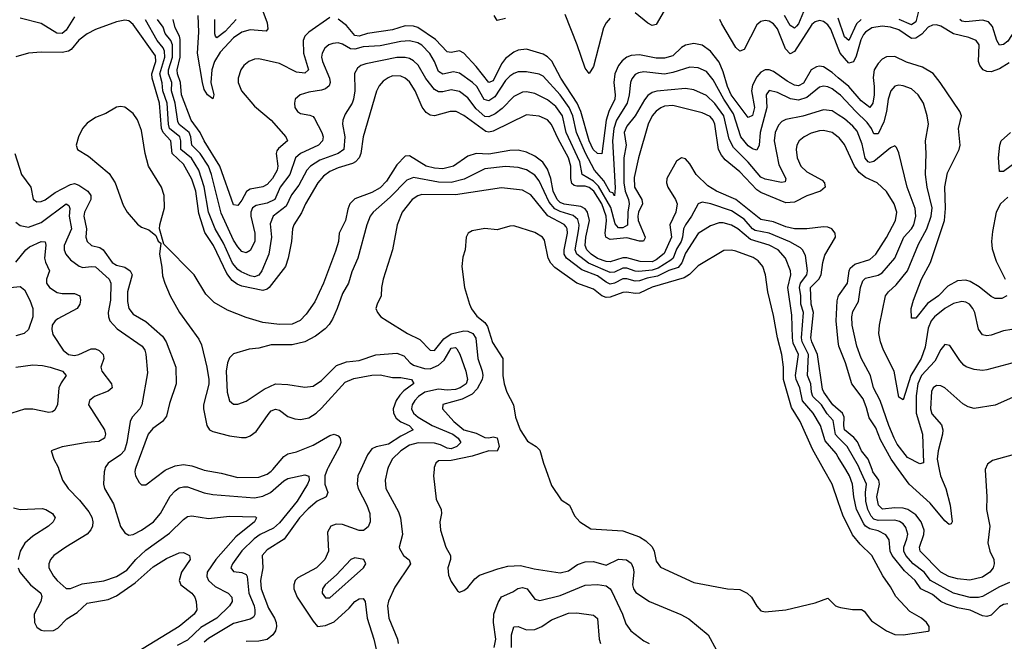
# Model space of a CAD drawing. Header units: inches. Extents: x 1678809 to 1859548, y 384609 to 522868.
# Tile 122 of 256: x 1736088 to 1740793, y 459180 to 462149. Entities that reach past the tile are written whole.
import ezdxf

# ---------------------------------------------------------------- set-up
doc = ezdxf.new("R2010")
doc.units = ezdxf.units.IN
doc.header["$MEASUREMENT"] = 0
for name, color, linetype in [('B7435', 7, 'Continuous'), ('B7436', 7, 'Continuous'), ('B7445', 7, 'Continuous'), ('B7446', 7, 'Continuous')]:
    doc.layers.add(name, color=color, linetype=linetype)

msp = doc.modelspace()

# ---------------------------------------------------------------- linework, layer by layer
at = {"layer": 'B7435', "color": 5}
for points, elevation in [([(1736275.1, 460000), (1736292.6, 459950), (1736319.6, 459910), (1736373.6, 459853.6), (1736418.2, 459798.2), (1736432.6, 459772.6), (1736437.9, 459750), (1736435.9, 459730), (1736428.1, 459711.9), (1736410, 459692.2), (1736307.6, 459630), (1736250.4, 459590), (1736234.9, 459570), (1736227.2, 459550), (1736227.2, 459530), (1736250, 459490.6), (1736267.4, 459470), (1736310, 459432.2), (1736330, 459431.7), (1736385.8, 459454.2), (1736490, 459468.4), (1736550, 459490.1), (1736600.1, 459519.9), (1736643.4, 459570), (1736690, 459614.6), (1736804.1, 459695.9), (1736870, 459761.6), (1736890, 459776), (1736910, 459778.7), (1736990, 459766.6), (1737090, 459778.3), (1737214.1, 459774.1), (1737218.9, 459770), (1737209.2, 459750), (1737120.7, 459679.3), (1737024.5, 459570), (1736984, 459510), (1736981.5, 459490), (1736989.8, 459469.8), (1737022.1, 459442.1), (1737084.7, 459410), (1737101.1, 459390), (1737102.7, 459370), (1737090.2, 459350), (1737029.6, 459290), (1736954.2, 459245.8), (1736890, 459185.2), (1736840.9, 459159.1)], 340), ([(1736493.9, 460000), (1736491.9, 459990), (1736487.6, 459930), (1736493.5, 459910), (1736535.9, 459835.9), (1736569, 459729), (1736590, 459697.6), (1736610, 459686.5), (1736630, 459689.3), (1736670, 459710.1), (1736727.3, 459750), (1736760.5, 459790), (1736807.4, 459872.6), (1736830, 459898.2), (1736850, 459912.7), (1736870, 459918.3), (1736890, 459917.2), (1736970, 459888.3), (1737010, 459880.8), (1737210, 459865.6), (1737250, 459873.2), (1737286.4, 459890), (1737350, 459946.2), (1737370, 459957.1), (1737450, 459975.7), (1737469.1, 459969.1), (1737470.6, 459950), (1737462.6, 459930), (1737413.3, 459850), (1737330, 459745), (1737300.2, 459719.8), (1737237.3, 459690), (1737207.9, 459670), (1737150, 459612.3), (1737105.3, 459550), (1737097.6, 459530), (1737110, 459513.1), (1737150, 459508.4), (1737170, 459498.2), (1737174.9, 459490), (1737182.7, 459410), (1737208.9, 459350), (1737212.1, 459330), (1737211.4, 459308.6), (1737204.5, 459295.5), (1737190, 459285.3), (1737110, 459265.4), (1736990, 459193.4), (1736970, 459176.4)], 360), ([(1736640.2, 460000), (1736638, 459990), (1736641.2, 459970), (1736658.2, 459938.2), (1736670, 459927.2), (1736690, 459927.7), (1736782.8, 459997.2), (1736789.1, 460000)], 380), ([(1736961.5, 460000), (1736970, 459997.1), (1737050, 459983.3), (1737130, 459963.1), (1737230, 459963.6), (1737270, 459977.5), (1737290, 459991.9), (1737297, 460000)], 380), ([(1737557.9, 460000), (1737545.6, 459970), (1737545.5, 459930), (1737560.4, 459890), (1737551.8, 459870), (1737510, 459848.7), (1737466.6, 459813.4), (1737425.2, 459770), (1737351.9, 459668.1), (1737270, 459616.4), (1737246, 459590), (1737249.7, 459530), (1737238.5, 459470), (1737241.9, 459430), (1737277.4, 459337.4), (1737305.9, 459290), (1737313, 459270), (1737314.6, 459250), (1737310, 459229.7), (1737297.8, 459210), (1737270, 459189), (1737230, 459179.8), (1737170, 459178.6)], 380), ([(1737717.8, 460000), (1737704.1, 459970), (1737699.9, 459930), (1737705, 459910), (1737747.2, 459830), (1737761.5, 459790), (1737762, 459750), (1737753.8, 459726.2), (1737730.1, 459709.9), (1737710.1, 459709.9), (1737630, 459737.8), (1737600.7, 459739.3), (1737575.2, 459730), (1737559.5, 459700.5), (1737562.8, 459610), (1737546.6, 459570), (1737506.9, 459530), (1737417.6, 459482.4), (1737404.3, 459470), (1737397.3, 459450), (1737398.3, 459430), (1737414.2, 459390), (1737490, 459275.2), (1737511.2, 459251.2), (1737550, 459254.5), (1737590, 459272.8), (1737662.5, 459337.5), (1737690, 459369.3), (1737710, 459383), (1737730, 459384.6), (1737738.5, 459370), (1737748.6, 459290), (1737780.4, 459190), (1737827.2, 458987.2)], 420), ([(1737846.2, 460000), (1737835.2, 459950), (1737837.6, 459910), (1737898, 459798), (1737908, 459770), (1737917.4, 459690), (1737901.3, 459630), (1737903.1, 459623.1), (1737921.3, 459590), (1737949.2, 459569.2), (1737955.2, 459550), (1737880.9, 459439.1), (1737850, 459371.3), (1737845.8, 459350), (1737851.6, 459290), (1737893.2, 459190), (1737895.9, 459170)], 440), ([(1738068.1, 460000), (1738066, 459970), (1738078.7, 459858.7), (1738102.6, 459810), (1738103.6, 459790), (1738096, 459750), (1738099.6, 459710), (1738124.7, 459630), (1738146.3, 459590), (1738146.5, 459570), (1738133.4, 459530), (1738136.4, 459496.4), (1738150, 459464.7), (1738180.5, 459420.5), (1738190, 459414.8), (1738210, 459422), (1738230, 459436.3), (1738262.2, 459477.8), (1738284.6, 459495.4), (1738373.4, 459526.6), (1738421.4, 459538.6), (1738481.7, 459541.7), (1738546.3, 459526.3), (1738670, 459506.4), (1738710, 459516.6), (1738753.4, 459546.6), (1738790, 459559.3), (1738830, 459560.9), (1738890, 459542.8), (1738950, 459571.4), (1738988.4, 459568.4), (1739010, 459552.3), (1739019.8, 459530), (1739022.1, 459510), (1739015.7, 459450), (1739020.8, 459430), (1739033.1, 459413.1), (1739097, 459370), (1739248.2, 459308.2), (1739286.4, 459286.4), (1739377.6, 459210), (1739417.3, 459137.3)], 460), ([(1738601.9, 460000), (1738630, 459924.7), (1738674.9, 459854.9), (1738716, 459830), (1738738.8, 459778.8), (1738764.7, 459750), (1738817.1, 459717.1), (1738970, 459708.3), (1739050, 459678.2), (1739079.9, 459659.9), (1739111.1, 459631.1), (1739120.5, 459610), (1739130, 459562.4), (1739150, 459533.8), (1739310, 459460.2), (1739470, 459430.3), (1739530, 459428), (1739564, 459410), (1739585.5, 459390), (1739610, 459347.3), (1739630, 459324.9), (1739650, 459320.3), (1739750, 459330.3), (1739890, 459363.7), (1739950, 459386), (1739986, 459350), (1740000, 459344.6)], 480), ([(1740000, 459845.5), (1739970.6, 459930), (1739931.4, 460000)], 480), ([(1736057.7, 459817.7), (1736090.1, 459810.1), (1736194.5, 459814.5), (1736212.4, 459810), (1736244.6, 459790), (1736256.5, 459770), (1736247.6, 459750), (1736224.9, 459730), (1736150, 459682.2), (1736111.7, 459648.3), (1736090.1, 459610), (1736080.1, 459570)], 320), ([(1736079.9, 459530), (1736088.5, 459510), (1736140.1, 459450), (1736188.3, 459410), (1736193.3, 459393.3), (1736188.5, 459370), (1736157, 459310), (1736158.2, 459270), (1736170, 459247.1), (1736190, 459233.5), (1736204, 459230), (1736250, 459231.4), (1736270, 459242.1), (1736312.6, 459287.4), (1736362, 459318), (1736410, 459362.3), (1736510, 459379.2), (1736550, 459396.3), (1736640.1, 459459.9), (1736725.2, 459534.8), (1736790, 459575.5), (1736850, 459601.8), (1736870, 459603.5), (1736899.1, 459590), (1736902.7, 459570), (1736861.7, 459510), (1736850.2, 459470), (1736858.3, 459450), (1736910, 459410.2), (1736924.5, 459390), (1736931.1, 459370), (1736933.7, 459330), (1736921.8, 459310), (1736850, 459251), (1736620.1, 459110)], 320), ([(1738355.2, 459150), (1738364.1, 459190), (1738352.7, 459270), (1738354, 459310), (1738374.3, 459365.7), (1738390, 459392.1), (1738444.2, 459415.8), (1738467.7, 459432.3), (1738490, 459436.4), (1738512.6, 459430), (1738550, 459381.1), (1738574.4, 459374.4), (1738670, 459397.9), (1738790, 459447.2), (1738850, 459451.3), (1738890, 459444.6), (1738910, 459431.1), (1738917.7, 459417.7), (1738969.4, 459310), (1738984, 459264), (1739008.9, 459230), (1739070, 459182.4), (1739096.3, 459170)], 440), ([(1738437.7, 459150), (1738438.8, 459210), (1738450, 459248.5), (1738470, 459250.7), (1738510, 459234.3), (1738550, 459236.5), (1738582.5, 459250), (1738630, 459282.2), (1738710, 459314.8), (1738750, 459315.9), (1738830, 459303.9), (1738838.8, 459298.8), (1738849.2, 459289.2), (1738857.9, 459190), (1738864, 459170)], 420)]:
    msp.add_lwpolyline(points, dxfattribs=dict(at, elevation=elevation))
at = {"layer": 'B7435', "color": 5, "elevation": 440}
msp.add_lwpolyline([(1737690, 459578), (1737670, 459570.9), (1737602.2, 459497.8), (1737546.9, 459450), (1737534.3, 459430), (1737533.4, 459410), (1737550, 459387.6), (1737570, 459387.6), (1737731, 459530), (1737741.3, 459550), (1737732.3, 459570)], close=True, dxfattribs=at)
at = {"layer": 'B7436', "color": 5}
for points, elevation in [([(1736350, 462163.4), (1736310, 462099.3), (1736290, 462083.5), (1736265.3, 462085.3), (1736190, 462131.6), (1736090, 462156.5)], 360), ([(1737570, 462159.1), (1737470.1, 462089.9), (1737450.1, 462069.9), (1737443.1, 462050), (1737444.6, 461990), (1737467.4, 461910), (1737450, 461894.2), (1737410, 461898.7), (1737330, 461940.6), (1737230, 461961.9), (1737210, 461960.2), (1737183.2, 461950), (1737159.1, 461930), (1737144.7, 461910), (1737131.3, 461870), (1737132.3, 461850), (1737148.1, 461810), (1737210, 461735.6), (1737290, 461669.5), (1737360.2, 461590), (1737368.3, 461570), (1737325.3, 461534.7), (1737317.1, 461522.9), (1737312.7, 461510), (1737320.8, 461450), (1737318.2, 461430), (1737295.8, 461390), (1737270, 461362.5), (1737250, 461350.9), (1737190, 461339.7), (1737171, 461329), (1737150, 461287.3), (1737130, 461261.8), (1737110, 461264.8), (1737044.8, 461450), (1736968.9, 461570), (1736950.9, 461610), (1736907.6, 461670), (1736861.8, 461790), (1736855.6, 461850), (1736842.4, 461890), (1736840.5, 461910), (1736854.3, 461970), (1736855, 462055), (1736851.3, 462071.3), (1736830.5, 462110), (1736821.7, 462150)], 320), ([(1737249.7, 462189.7), (1737270, 462134.7), (1737274.3, 462105.7), (1737265.5, 462094.5), (1737190, 462101.2), (1737149.5, 462090.5), (1737110, 462063.2), (1737046.3, 461993.7), (1737019.3, 461950), (1737005.9, 461910), (1737001.3, 461850), (1737015, 461790), (1737010, 461771.5), (1736984.9, 461790), (1736970, 461815.1), (1736961.5, 461850), (1736937.6, 461990), (1736943.5, 462090), (1736940.4, 462170)], 280), ([(1738410, 462154.9), (1738370, 462146.2), (1738354.6, 462170)], 280), ([(1738910, 462157), (1738890, 462134.6), (1738878, 462110), (1738830, 461925.3), (1738810, 461892.9), (1738790, 461918), (1738752.7, 462030), (1738694.7, 462174.7)], 280), ([(1739168.3, 462191.7), (1739130, 462127.1), (1739117.1, 462122.9), (1739110, 462121.5), (1739090, 462133.2), (1739030, 462182)], 280), ([(1739833.7, 462186.3), (1739810, 462129.2), (1739800.9, 462119.1), (1739790, 462108.7), (1739770, 462120.9), (1739742.7, 462170)], 260), ([(1740000, 461588.6), (1739970, 461609.9), (1739930, 461619.9), (1739910, 461619.2), (1739870, 461607.7), (1739837.2, 461590), (1739813.5, 461570), (1739801.2, 461550), (1739798, 461530), (1739803.8, 461490), (1739821.7, 461450), (1739850, 461423.1), (1739922.2, 461382.2), (1739934.6, 461370), (1739936.6, 461350), (1739914.2, 461330), (1739850, 461307.9), (1739790, 461277.7), (1739750, 461274.6), (1739630, 461323.9), (1739610, 461336.8), (1739530, 461422.8), (1739459.5, 461479.5), (1739441.9, 461501.9), (1739428, 461530), (1739409.2, 461650), (1739401.9, 461670), (1739387.4, 461687.4), (1739350, 461704.6), (1739210, 461739.3), (1739170, 461735.5), (1739151.9, 461728.1), (1739130, 461712.9), (1739110.1, 461690), (1739090.6, 461650), (1739045.3, 461490), (1739023.8, 461396.2), (1739025.7, 461350), (1739060.8, 461290), (1739063.8, 461270), (1739045.8, 461230), (1739041.9, 461210), (1739043.7, 461190), (1739076.7, 461110), (1739075.5, 461104.5), (1739068.5, 461091.5), (1739050, 461091.4), (1738990, 461107.2), (1738910, 461098.6), (1738889.1, 461110), (1738885.1, 461130), (1738892.3, 461187.7), (1738890.7, 461210), (1738869.4, 461270), (1738831.2, 461330), (1738810, 461347.2), (1738790, 461353.5), (1738750, 461353.4), (1738736.9, 461356.9), (1738726.2, 461366.2), (1738721.5, 461390), (1738722.2, 461450), (1738711.4, 461490), (1738660.6, 461580.6), (1738630, 461648.2), (1738610, 461671.5), (1738570, 461688), (1738510, 461694.6), (1738350, 461616.4), (1738330, 461611.9), (1738315.8, 461615.8), (1738210, 461692.1), (1738173.3, 461710), (1738144.9, 461710), (1738070, 461689.8), (1738050, 461693.3), (1738030, 461706.3), (1738011.1, 461731.1), (1737977.2, 461810), (1737950, 461852), (1737930, 461870.5), (1737910, 461880.2), (1737870, 461880.7), (1737848, 461872), (1737825, 461855), (1737806.3, 461833.7), (1737792.2, 461807.8), (1737729.5, 461590), (1737718.5, 461510), (1737710.6, 461490), (1737693.4, 461470), (1737678.3, 461461.7), (1737610, 461441.4), (1737570, 461424), (1737538.9, 461401.1), (1737512, 461370), (1737453.6, 461270), (1737433.9, 461226.1), (1737398.3, 461170), (1737390.8, 461150), (1737386, 461090), (1737371.6, 461010), (1737358.8, 460970), (1737279.3, 460870), (1737270, 460861.7), (1737250, 460855.5), (1737150, 460877), (1737126.4, 460886.4), (1737103.3, 460903.3), (1737077.5, 460937.5), (1737013.3, 461070), (1736972.2, 461132.2), (1736943.3, 461223.3), (1736929.6, 461329.6), (1736910, 461388), (1736870, 461458.7), (1736815.7, 461510), (1736810.6, 461570), (1736773.5, 461610), (1736765.1, 461630), (1736755.6, 461750), (1736720.7, 461870), (1736719.3, 461890), (1736738.9, 461950), (1736736.9, 461976.9), (1736630, 462126.6), (1736610, 462143.7), (1736590, 462147.3), (1736550, 462139.3), (1736450, 462103.2), (1736410, 462081.9), (1736370, 462052), (1736333.6, 462006.4), (1736320.7, 461999.3), (1736290, 461992.8), (1736190, 461994.1), (1736130, 461989.8), (1736070, 461971.9)], 380), ([(1740000, 461694.4), (1739970, 461713.8), (1739930, 461718.5), (1739830, 461688.6), (1739750, 461672.2), (1739730, 461662.9), (1739714.4, 461645.6), (1739698.6, 461610), (1739692.8, 461570), (1739715.3, 461455.3), (1739748.9, 461390), (1739746, 461374), (1739728.9, 461371.1), (1739650, 461388.3), (1739630, 461397.5), (1739569.5, 461469.5), (1739499, 461539), (1739478.2, 461578.2), (1739453.4, 461690), (1739410, 461749.5), (1739370, 461786.5), (1739310, 461814.9), (1739270, 461820.4), (1739132, 461808), (1739110, 461801.8), (1739090, 461787.2), (1739073.9, 461766.1), (1739030, 461689.9), (1738990, 461640.2), (1738977, 461610), (1738985.8, 461550), (1738975.2, 461490), (1738974.5, 461370), (1738980.8, 461330), (1738997.4, 461290), (1739000.6, 461270), (1738994.3, 461230), (1738992.9, 461167.1), (1738970, 461154.8), (1738950, 461155.6), (1738933.4, 461173.4), (1738912.7, 461252.7), (1738854.3, 461354.3), (1738830, 461378.1), (1738776.1, 461410), (1738764.7, 461470), (1738699.7, 461610), (1738681.4, 461690), (1738650, 461734.9), (1738610, 461767.2), (1738550, 461796.9), (1738510, 461805.4), (1738490, 461803.7), (1738450, 461782.7), (1738394.2, 461725.8), (1738359.7, 461700.3), (1738330, 461684.8), (1738310, 461687.1), (1738270, 461723.4), (1738230, 461776.4), (1738190, 461807), (1738150, 461813.5), (1738110, 461804.6), (1738090, 461805), (1738070, 461815.4), (1738028.3, 461868.3), (1737992, 461932), (1737970, 461953.2), (1737950, 461964.4), (1737929.5, 461969.5), (1737890, 461968.7), (1737741.5, 461938.5), (1737718, 461930), (1737702.1, 461917.9), (1737687.9, 461892.1), (1737689.5, 461810), (1737683.5, 461770), (1737675.9, 461750), (1737642.6, 461697.4), (1737632.1, 461670), (1737630.7, 461650), (1737642, 461590), (1737636.8, 461530), (1737610.2, 461510), (1737521.6, 461478.4), (1737476.8, 461450), (1737460.8, 461430), (1737421.9, 461358.1), (1737387.2, 461312.8), (1737361.1, 461258.9), (1737298.4, 461210), (1737285.5, 461174.5), (1737291.6, 461110), (1737278.5, 461030), (1737244.9, 460950), (1737230, 460928.4), (1737210, 460921.7), (1737190, 460925.6), (1737145.6, 460945.6), (1737130, 460955.4), (1737105.5, 460985.5), (1737061.6, 461081.6), (1737022.6, 461150), (1736990.5, 461230), (1736969.9, 461350.1), (1736944.2, 461430), (1736908.3, 461488.3), (1736858.3, 461530), (1736857.6, 461570), (1736852.5, 461590), (1736804.4, 461630), (1736799.1, 461650), (1736791.8, 461750), (1736772.1, 461810), (1736768.1, 461848.1), (1736757.2, 461890), (1736781.1, 461970), (1736779.3, 461999.3), (1736774.2, 462014.2), (1736745.1, 462050), (1736689.4, 462149.4)], 360), ([(1740000, 461796.1), (1739970, 461819.2), (1739950, 461828.8), (1739930, 461832.5), (1739910, 461826.7), (1739850, 461777.7), (1739810, 461765.3), (1739771.8, 461771.8), (1739710, 461801.8), (1739670, 461810.6), (1739656.1, 461790), (1739658, 461730), (1739626.4, 461610), (1739621.9, 461550), (1739610, 461526.6), (1739590, 461532.4), (1739570, 461547.1), (1739534.8, 461590), (1739499.2, 461699.2), (1739452.4, 461770), (1739402.8, 461862.8), (1739370, 461901.3), (1739330, 461919.9), (1739290, 461922.7), (1739210, 461897.4), (1739170, 461889.5), (1739070, 461899.7), (1739045.1, 461894.9), (1739030, 461887.3), (1739012.9, 461867.1), (1739006.5, 461850), (1739000.4, 461790), (1738991.1, 461750), (1738940.1, 461670), (1738927.1, 461630), (1738921.1, 461570), (1738933.2, 461346.8), (1738930, 461308.4), (1738921.7, 461321.7), (1738910, 461325.7), (1738879.9, 461379.9), (1738835.6, 461430), (1738791.8, 461511.8), (1738749, 461610), (1738732, 461690), (1738714.4, 461730), (1738670, 461789.9), (1738590, 461879.1), (1738570, 461888.9), (1738510, 461900.9), (1738470, 461900.2), (1738450, 461892.8), (1738430, 461879.9), (1738410, 461858.4), (1738358.4, 461781.6), (1738330, 461762.1), (1738308.3, 461768.3), (1738272, 461830), (1738252.3, 461850), (1738190, 461893.6), (1738160.9, 461900.9), (1738110, 461889.9), (1738090, 461901.6), (1738069.5, 461950), (1738047.3, 461987.3), (1738010, 462027.5), (1737990, 462039.1), (1737950, 462047.7), (1737910, 462045.9), (1737810, 462024.6), (1737730, 462020.3), (1737689, 462009), (1737669.4, 462009.4), (1737630, 462033.1), (1737610, 462038.8), (1737583.6, 462036.4), (1737565.2, 462030), (1737546.2, 462013.8), (1737534.1, 461990), (1737530.7, 461970), (1737534.2, 461950), (1737568.5, 461870), (1737572.3, 461850), (1737567.3, 461832.7), (1737550, 461819), (1737530, 461812.5), (1737470, 461803.4), (1737428.2, 461790), (1737404.9, 461770), (1737400.3, 461750), (1737402.7, 461730), (1737415.8, 461710), (1737430, 461701.3), (1737473.9, 461693.9), (1737490, 461686.2), (1737497.3, 461677.3), (1737531.3, 461610), (1737537.6, 461590), (1737535.7, 461570), (1737515.8, 461550), (1737430.1, 461510), (1737406.3, 461490), (1737379, 461410), (1737332.9, 461350), (1737306.4, 461290), (1737270, 461272.6), (1737217.8, 461262.2), (1737200.9, 461250), (1737192.8, 461230), (1737193, 461210), (1737211.4, 461130), (1737211.1, 461090), (1737190, 461046.4), (1737170, 461035.5), (1737150, 461042.6), (1737130, 461063.7), (1737110, 461096.5), (1737050, 461224.9), (1737004.9, 461410), (1736989.9, 461450), (1736949.6, 461509.6), (1736909.9, 461550), (1736906.4, 461590), (1736897.2, 461610), (1736849.3, 461649.3), (1736843.2, 461663.2), (1736830.4, 461750), (1736812.6, 461810), (1736814.4, 461850), (1736798.6, 461890), (1736798.3, 461910), (1736817.4, 461970), (1736817.5, 462030), (1736809.8, 462049.8), (1736783.7, 462083.7), (1736773, 462113), (1736746.7, 462150)], 340), ([(1737121.7, 462150), (1737070, 462093.1), (1737030, 462062.8), (1737022.8, 462070), (1737021.1, 462081.1), (1737019.9, 462150)], 260), ([(1740000, 461871.6), (1739970, 461896.6), (1739930, 461923.5), (1739910, 461927.6), (1739895.4, 461924.6), (1739870, 461910.4), (1739834, 461846), (1739810, 461833.3), (1739790, 461836.9), (1739755.4, 461855.4), (1739690, 461901.2), (1739670, 461909.1), (1739650, 461909.1), (1739630, 461898.6), (1739610, 461876.3), (1739590, 461837.3), (1739585.2, 461810), (1739599.6, 461730), (1739590, 461691.9), (1739570, 461681.8), (1739488.6, 461790), (1739470.4, 461830), (1739450, 461900.2), (1739430, 461946.5), (1739390, 461999), (1739350, 462026.9), (1739310, 462035.9), (1739270, 462028.1), (1739250, 462016.7), (1739210, 461977.3), (1739170, 461965.9), (1739130, 461964.8), (1739050, 461981.8), (1739010, 461978.5), (1738990, 461970.9), (1738966.4, 461953.6), (1738949, 461930), (1738932.1, 461890), (1738926.8, 461850), (1738934.3, 461790), (1738931.9, 461770), (1738903, 461710), (1738889.9, 461670.1), (1738870, 461508.4), (1738850, 461510.4), (1738828.9, 461530), (1738810, 461570.5), (1738769.5, 461710), (1738751.6, 461750), (1738673.2, 461870), (1738630.7, 461950.7), (1738610, 461972), (1738590, 461983.9), (1738510, 462008.9), (1738470, 462003.9), (1738450, 461994.6), (1738410, 461963.4), (1738390, 461938), (1738350, 461857.8), (1738330, 461848.8), (1738270, 461926.2), (1738210, 461989.9), (1738190, 462000.8), (1738150, 461992.9), (1738130, 461995.3), (1738074.7, 462054.7), (1737990, 462112), (1737970, 462118.7), (1737930, 462119.7), (1737870, 462101.2), (1737750, 462082.9), (1737710, 462070.9), (1737690, 462074.4), (1737650, 462121.7), (1737610, 462152.5)], 320), ([(1740000, 462012.6), (1739963.9, 462103.9), (1739950, 462124.1), (1739930, 462140.1), (1739910, 462145), (1739890, 462139.6), (1739873.9, 462126.1), (1739790, 461997.7), (1739770, 461986.9), (1739747.4, 462010), (1739710, 462105.7), (1739690, 462129.1), (1739670, 462142.2), (1739650, 462146.1), (1739630, 462140.6), (1739610, 462125.2), (1739550, 462007.3), (1739530, 461999.2), (1739510, 462017.2), (1739443, 462130), (1739434.4, 462150)], 280), ([(1740000, 460287.4), (1739974.4, 460310), (1739930.2, 460370), (1739924.6, 460384.6), (1739900.2, 460550), (1739872.8, 460610), (1739869.3, 460630), (1739881.6, 460750), (1739871, 460790), (1739867.8, 460870), (1739907.5, 460910), (1739918.7, 460930), (1739925.7, 460990), (1739935.4, 461024.6), (1739986.1, 461110), (1739985.3, 461130), (1739969.7, 461150), (1739950, 461158.1), (1739930, 461159.9), (1739850, 461149.5), (1739790, 461150.6), (1739750, 461159.4), (1739690, 461183.7), (1739630, 461194.8), (1739510, 461290.9), (1739418.1, 461330), (1739375.8, 461355.8), (1739320.2, 461410), (1739290, 461460.8), (1739270, 461484.8), (1739250, 461489), (1739226.9, 461473.1), (1739180.8, 461390), (1739179.6, 461370), (1739185.4, 461350), (1739222.7, 461290), (1739229.2, 461270), (1739223.4, 461230), (1739194.2, 461170), (1739202.1, 461110), (1739167.6, 461032.4), (1739130, 461001.4), (1739110, 460992.5), (1739053.6, 460993.6), (1738990, 461012.2), (1738970, 461011.7), (1738910, 460992.6), (1738890, 460993.5), (1738850, 461008.3), (1738818.9, 461030), (1738798.9, 461050), (1738790.5, 461070), (1738792.9, 461110), (1738810.6, 461190), (1738802.2, 461230), (1738790, 461246.2), (1738770, 461257.7), (1738690, 461267.7), (1738670, 461276.3), (1738655.7, 461290), (1738637.8, 461330), (1738625.9, 461390), (1738610, 461435.9), (1738588.7, 461468.7), (1738550, 461497.9), (1738510, 461516), (1738470, 461526.8), (1738430, 461524.4), (1738330, 461506.4), (1738269.4, 461510.6), (1738230, 461497.4), (1738161.2, 461450), (1738110, 461437.3), (1738070, 461439.8), (1738030, 461449.9), (1737950, 461499.4), (1737930, 461496.8), (1737890, 461455.4), (1737841.4, 461378.6), (1737810, 461346.7), (1737770, 461323.8), (1737690, 461294.2), (1737666.1, 461270), (1737656, 461244), (1737644.8, 461190), (1737614.5, 461130), (1737610.6, 461090), (1737597.2, 461042.8), (1737540.1, 460890), (1737498, 460802), (1737457.2, 460742.8), (1737428.1, 460711.9), (1737390, 460695.5), (1737330, 460692.8), (1737250, 460703.4), (1737170, 460727.4), (1737081, 460761), (1737017.9, 460797.9), (1736977.6, 460837.6), (1736921, 460930), (1736776.5, 461076.5), (1736755.6, 461150), (1736756.9, 461170), (1736779.2, 461250), (1736778.8, 461310), (1736766.2, 461350), (1736703.9, 461450), (1736687.9, 461510), (1736670, 461619.6), (1736650, 461671.2), (1736630, 461700.5), (1736590.8, 461730.8), (1736570, 461735.4), (1736550, 461731.1), (1736498.6, 461701.4), (1736450, 461682), (1736410, 461654.8), (1736387.9, 461630), (1736369.1, 461590), (1736357.4, 461550), (1736363.7, 461530), (1736416.9, 461496.9), (1736515.2, 461415.2), (1736543.7, 461370), (1736582.6, 461262.6), (1736601.1, 461230), (1736650, 461172.7), (1736670, 461158.4), (1736704.7, 461144.7), (1736738, 461118), (1736750, 461092), (1736762, 461082), (1736755.5, 461030), (1736767.3, 460967.3), (1736770, 460926), (1736780.8, 460890), (1736807.5, 460830), (1736851.7, 460750), (1736943.4, 460623.4), (1736956.6, 460596.6), (1736982.5, 460490), (1736991.9, 460430), (1736991.6, 460408.4), (1736966.8, 460310), (1736965.6, 460290), (1736981.8, 460210), (1736994.4, 460190), (1737010, 460181.8), (1737090, 460160.7), (1737147.2, 460152.8), (1737170, 460154.1), (1737190, 460161.9), (1737217.4, 460182.6), (1737279.3, 460270), (1737290, 460281.4), (1737310, 460289.5), (1737330, 460284.1), (1737370, 460254.1), (1737402.8, 460242.8), (1737430, 460239.3), (1737470, 460247.2), (1737504.2, 460270), (1737530, 460294.1), (1737642.6, 460417.4), (1737684.6, 460435.4), (1737770, 460451.6), (1737810, 460452.3), (1737870, 460440.4), (1737910, 460439.5), (1737950, 460432.7), (1737959.6, 460430), (1737972, 460412), (1737923.9, 460376.1), (1737904.4, 460355.6), (1737886.8, 460330), (1737872.6, 460290), (1737873.5, 460270), (1737886.5, 460246.5), (1737908.9, 460228.9), (1737948.7, 460210), (1737969, 460190), (1737910, 460160.4), (1737850, 460121.4), (1737791.1, 460108.9), (1737770, 460098.5), (1737750, 460070.8), (1737717.8, 460000)], 420), ([(1736064.4, 461510), (1736095.9, 461410), (1736141, 461350), (1736151.9, 461291.9), (1736170, 461279.7), (1736190, 461281.2), (1736210, 461289), (1736256.8, 461323.2), (1736330, 461362.2), (1736350, 461367.5), (1736370, 461359.4), (1736413.3, 461330), (1736427.9, 461310), (1736427.7, 461290), (1736396.9, 461230), (1736394.9, 461210), (1736406.8, 461150), (1736403.8, 461110), (1736409.6, 461090), (1736430.7, 461070.7), (1736470, 461060.3), (1736487.1, 461050), (1736530, 460989.2), (1736550, 460976.7), (1736590, 460967.1), (1736615.2, 460950), (1736624.9, 460930), (1736603.3, 460850), (1736603.2, 460803.2), (1736610.1, 460770), (1736630, 460742.5), (1736690, 460708.3), (1736770, 460637.7), (1736787, 460610), (1736834.7, 460490), (1736834.8, 460410), (1736804, 460316), (1736790, 460254.7), (1736769.7, 460230.3), (1736724.2, 460195.8), (1736701.8, 460170), (1736642.5, 460010), (1736640.2, 460000)], 380), ([(1740000, 460154), (1739987.3, 460167.3), (1739974.9, 460234.9), (1739947, 460267), (1739919.2, 460310), (1739878.3, 460350), (1739871.5, 460370), (1739868.1, 460410), (1739852.9, 460450), (1739857.1, 460550), (1739827.8, 460610), (1739824.9, 460630), (1739833.9, 460750), (1739820.3, 460790), (1739821.7, 460830), (1739813.9, 460870), (1739819.8, 460890), (1739849.9, 460930), (1739852.8, 460950), (1739842.6, 461022.6), (1739829.5, 461049.5), (1739819.6, 461059.6), (1739768.7, 461088.7), (1739670.1, 461129.9), (1739602.4, 461142.4), (1739589.8, 461149.8), (1739550, 461196.8), (1739490, 461236.8), (1739390.7, 461269.3), (1739350, 461277.2), (1739329.6, 461270.4), (1739299, 461210), (1739270, 461169.9), (1739259.9, 461150), (1739256.1, 461110), (1739248.8, 461090), (1739226.4, 461053.6), (1739210.3, 461010), (1739199.6, 461000.4), (1739138.4, 460961.6), (1739110, 460952.9), (1739047.1, 460947.1), (1739030, 460948.5), (1738990, 460963), (1738970, 460962.6), (1738930, 460943.8), (1738910, 460941.1), (1738805.7, 460985.7), (1738749.9, 461030), (1738742, 461050), (1738760.5, 461150), (1738762, 461170), (1738755, 461195), (1738733.4, 461213.4), (1738670, 461232.8), (1738645.4, 461245.4), (1738618.3, 461278.3), (1738570, 461379.2), (1738550, 461407.1), (1738510, 461432.5), (1738470, 461442.5), (1738410, 461447.6), (1738310, 461436.6), (1738211.8, 461388.2), (1738150, 461371.2), (1738090, 461373.8), (1737970, 461394.9), (1737937.4, 461382.6), (1737858.2, 461301.8), (1737776.8, 461230), (1737763, 461210), (1737747.5, 461170), (1737704.1, 461010), (1737674.4, 460945.6), (1737659.3, 460890), (1737630, 460841.5), (1737605.8, 460770), (1737582, 460718), (1737567.2, 460692.8), (1737547.8, 460672.2), (1737502, 460638), (1737450, 460609.9), (1737390, 460595.4), (1737290, 460595.5), (1737230, 460580.9), (1737184.7, 460575.3), (1737110, 460553), (1737090, 460534), (1737080.7, 460510), (1737073.8, 460470), (1737079.3, 460370), (1737090, 460328.5), (1737110, 460313.1), (1737130, 460313.1), (1737170, 460327.6), (1737255.7, 460384.3), (1737310, 460409.2), (1737370, 460407.2), (1737450, 460393.2), (1737490, 460399.2), (1737530, 460425.2), (1737602.5, 460497.5), (1737650, 460515.2), (1737710, 460520.8), (1737790, 460548.7), (1737890, 460555.5), (1737923.9, 460543.9), (1737953.5, 460510), (1737970, 460498.5), (1738022.7, 460482.7), (1738050, 460480.7), (1738090, 460499.6), (1738116.4, 460523.6), (1738150, 460580.1), (1738170, 460583.5), (1738177.2, 460577.2), (1738192, 460552), (1738220.1, 460470), (1738227.6, 460430), (1738221.6, 460410), (1738193, 460390), (1738170, 460382.9), (1738130, 460379.2), (1738090, 460384.5), (1738024.6, 460370), (1737993.8, 460350), (1737975.5, 460330), (1737964, 460310), (1737960.9, 460290), (1737970.1, 460270), (1737992.8, 460250), (1738059.2, 460210), (1738157.6, 460170), (1738183.3, 460150), (1738196.8, 460130), (1738177.6, 460110), (1738150, 460099.6), (1738130, 460103.1), (1738099, 460119), (1738070, 460126.2), (1737992.7, 460127.3), (1737950, 460117.3), (1737909, 460090), (1737868.6, 460050), (1737848.4, 460010), (1737846.2, 460000)], 440), ([(1740000, 460060.2), (1739990, 460076.9), (1739937.3, 460137.3), (1739915.1, 460210), (1739879.9, 460270), (1739829, 460329), (1739815.7, 460390), (1739798.8, 460430), (1739796, 460450), (1739809.3, 460550), (1739784.8, 460604.8), (1739780.4, 460630), (1739777.2, 460737.2), (1739758.7, 460870), (1739773, 460930), (1739771.7, 460950), (1739748.5, 461010), (1739713.1, 461050), (1739670, 461072), (1739579.8, 461099.8), (1739519.6, 461150), (1739490, 461168.3), (1739450, 461179.5), (1739430, 461178.5), (1739390, 461165), (1739330, 461127.2), (1739270, 461034.3), (1739252.8, 460987.2), (1739234.3, 460965.7), (1739190, 460950.4), (1739136.6, 460923.4), (1739085.9, 460914.1), (1739050, 460901.8), (1739030, 460899.7), (1738990, 460911.6), (1738970, 460911.3), (1738930, 460889.9), (1738910, 460886.3), (1738890, 460895.4), (1738850, 460925.4), (1738774.6, 460954.6), (1738701.3, 461010), (1738690.2, 461030), (1738689.3, 461050), (1738706.2, 461130), (1738704.7, 461150), (1738699.3, 461159.3), (1738690, 461171.5), (1738612.4, 461212.4), (1738530, 461312.5), (1738490, 461334.9), (1738390, 461346.5), (1738170, 461312.6), (1738010, 461315), (1737990, 461308.6), (1737963, 461290), (1737916.3, 461230), (1737891.8, 461170), (1737869.4, 461050), (1737824.2, 460910), (1737816.9, 460870), (1737815.8, 460830), (1737795.5, 460790), (1737790.6, 460770), (1737798, 460750), (1737814, 460730), (1737844, 460710), (1737940.4, 460650), (1738000.8, 460620.8), (1738050, 460571.3), (1738070, 460568.8), (1738114.7, 460625.3), (1738150, 460648.4), (1738210, 460663.7), (1738230, 460662), (1738253.2, 460650), (1738268.1, 460628.1), (1738276.6, 460530), (1738297.4, 460470), (1738301.5, 460450), (1738298.2, 460430), (1738273.6, 460386.4), (1738250, 460360.5), (1738202.8, 460337.2), (1738110, 460311.4), (1738109.1, 460290), (1738163, 460230), (1738210, 460190.5), (1738270, 460174.1), (1738310, 460154.1), (1738330, 460152.2), (1738350, 460156.4), (1738370, 460151.9), (1738379.5, 460110), (1738370, 460088.7), (1738330, 460089.9), (1738250, 460063.5), (1738150, 460044.3), (1738090, 460042.6), (1738076.5, 460030), (1738068.8, 460010), (1738068.1, 460000)], 460), ([(1736070, 461182), (1736090, 461166.5), (1736130, 461158.7), (1736190, 461180.1), (1736310, 461269.3), (1736322.4, 461262.4), (1736327, 461247), (1736324.7, 461210), (1736335.8, 461150), (1736300.4, 461070), (1736299.8, 461050), (1736307.5, 461030), (1736330, 461002.3), (1736371.6, 460971.6), (1736390, 460965.1), (1736430, 460970.7), (1736450, 460968.9), (1736514.6, 460910), (1736522.8, 460890), (1736521.6, 460810), (1736511.3, 460750), (1736511.5, 460730), (1736518.3, 460710), (1736553, 460673), (1736673.8, 460590), (1736686.5, 460570), (1736690.7, 460550.7), (1736698.3, 460461.7), (1736670.9, 460310), (1736661.1, 460290), (1736625.2, 460250), (1736615.3, 460230), (1736600.3, 460130), (1736588, 460092), (1736569.4, 460070), (1736510.2, 460030), (1736495.9, 460010), (1736493.9, 460000)], 360), ([(1739931.4, 460000), (1739877, 460097), (1739817.5, 460230), (1739777.1, 460297.1), (1739738.8, 460430), (1739738.9, 460490), (1739730.8, 460550), (1739709.3, 460630), (1739690, 460737), (1739663, 460850), (1739652.9, 460930), (1739638.9, 460970), (1739617.4, 460997.4), (1739593.1, 461013.1), (1739510, 461044.3), (1739490, 461049.1), (1739453.6, 461046.4), (1739330, 460974.2), (1739288.3, 460931.7), (1739263.1, 460916.9), (1739110, 460871.5), (1739050, 460843.5), (1739030, 460840.7), (1738990, 460847.3), (1738970, 460845.5), (1738910, 460823.8), (1738890, 460822.6), (1738869.6, 460829.6), (1738830, 460861.8), (1738750.6, 460890.6), (1738645.1, 460965.1), (1738626, 460986), (1738613.9, 461010), (1738596.5, 461096.5), (1738586.9, 461110), (1738550, 461132.7), (1738450, 461164.4), (1738430, 461163.5), (1738370, 461145.1), (1738310, 461151.8), (1738250, 461140.9), (1738231, 461130), (1738221, 461110), (1738216, 461050), (1738205.5, 461014.5), (1738200.5, 460970), (1738213.4, 460870), (1738238, 460790), (1738247.5, 460767.5), (1738273.3, 460733.3), (1738310, 460703.1), (1738324.1, 460684.1), (1738347, 460607), (1738396.3, 460530), (1738397.3, 460450), (1738403, 460410), (1738415.5, 460370), (1738448, 460310), (1738457.1, 460250), (1738479.1, 460190), (1738515.2, 460135.2), (1738556, 460110), (1738573, 460093), (1738590.5, 460030.5), (1738601.9, 460000)], 480), ([(1736070, 460990.9), (1736117.4, 461050), (1736135.2, 461064.8), (1736190, 461090.1), (1736208.9, 461088.9), (1736212.2, 461072.2), (1736205.9, 461010), (1736210.5, 460990.5), (1736230.1, 460950), (1736216.3, 460910), (1736216.3, 460890), (1736230, 460869.4), (1736266.5, 460846.5), (1736290, 460841.4), (1736350, 460841), (1736375.2, 460830), (1736378.9, 460810), (1736375.3, 460790), (1736362.7, 460770), (1736270, 460719.5), (1736256.9, 460710), (1736243.5, 460690), (1736240.9, 460670), (1736246.2, 460646.2), (1736294.8, 460570), (1736320.2, 460550), (1736350, 460544.5), (1736370.6, 460549.4), (1736430, 460577.5), (1736450, 460576.6), (1736468.3, 460568.3), (1736487.1, 460550), (1736489.2, 460530), (1736475.3, 460490), (1736480.5, 460470), (1736526.2, 460410), (1736529, 460390), (1736510, 460375.5), (1736445.2, 460350), (1736421.3, 460330), (1736416.9, 460310), (1736492.4, 460190), (1736497.8, 460170), (1736493.7, 460150), (1736465.3, 460134.7), (1736410, 460129.9), (1736291.1, 460108.9), (1736238.8, 460090), (1736250.4, 460050), (1736271.1, 460011.1), (1736275.1, 460000)], 340), ([(1736010, 460866), (1736090, 460874.9), (1736110, 460858.7), (1736136.1, 460810), (1736150.2, 460770), (1736150.1, 460730), (1736129.3, 460670), (1736108.8, 460650), (1736070, 460638.8)], 320), ([(1740000, 460611.8), (1739990.3, 460710), (1739993.9, 460806.1), (1740000, 460826.1)], 380), ([(1736070, 460489.5), (1736150, 460499.8), (1736196.7, 460496.7), (1736233, 460490), (1736291.8, 460470), (1736310.3, 460450), (1736285.9, 460414.1), (1736275.5, 460390), (1736268.7, 460311.3), (1736256.2, 460283.8), (1736244.3, 460275.7), (1736226.8, 460273.2), (1736150, 460289), (1736111.4, 460288.6), (1736049.7, 460270.3)], 320), ([(1737297, 460000), (1737350, 460061.9), (1737370, 460075.6), (1737410, 460084.5), (1737490, 460116), (1737570, 460163.7), (1737590, 460169.2), (1737610, 460161.7), (1737619.6, 460150), (1737622.5, 460130), (1737616.1, 460110), (1737562, 460010), (1737557.9, 460000)], 380), ([(1736789.1, 460000), (1736830, 460017.9), (1736870, 460024), (1736910, 460017.7), (1736961.5, 460000)], 380)]:
    msp.add_lwpolyline(points, dxfattribs=dict(at, elevation=elevation))
at = {"layer": 'B7445', "color": 5}
for points, elevation in [([(1740810, 459358.3), (1740790, 459355.5), (1740770, 459344), (1740730, 459305.2), (1740710, 459298), (1740690, 459301.7), (1740630, 459329.2), (1740570, 459339.1), (1740516.5, 459356.5), (1740489.5, 459369.5), (1740450, 459403.5), (1740394.6, 459430), (1740367.5, 459470), (1740316.2, 459516.2), (1740257.7, 459590), (1740248.6, 459610), (1740243.9, 459663.9), (1740227.7, 459687.7), (1740190, 459707.9), (1740150, 459716.8), (1740130, 459729.6), (1740121.4, 459741.4), (1740086.6, 459810), (1740074.1, 459870), (1740068.4, 459930), (1740054, 459970), (1740036, 460000)], 460), ([(1740818.9, 459461.1), (1740770, 459439.9), (1740690, 459394), (1740670, 459389.2), (1740630, 459389.6), (1740550, 459410), (1740440.9, 459470), (1740410, 459510), (1740357.6, 459550), (1740323.4, 459590), (1740313.3, 459610), (1740312.7, 459630), (1740328.4, 459670), (1740331.6, 459691.6), (1740323.6, 459723.6), (1740310, 459740.2), (1740292, 459752), (1740270, 459757.8), (1740190, 459757.4), (1740170, 459763.4), (1740156.9, 459776.9), (1740140.5, 459810), (1740131.3, 459850), (1740129.4, 459890), (1740134.5, 459930), (1740103.4, 460000)], 440), ([(1740701.8, 460000), (1740701.2, 459998.8), (1740709.6, 459870), (1740708.5, 459810), (1740723.5, 459730), (1740714.9, 459650), (1740724, 459610), (1740743.6, 459570), (1740745.7, 459550), (1740739.5, 459530), (1740723.7, 459510), (1740690, 459486), (1740628.7, 459471.3), (1740570, 459477.5), (1740529, 459490), (1740489.9, 459510), (1740391.3, 459610), (1740387.8, 459630), (1740409.6, 459690), (1740409.9, 459710), (1740396.3, 459750), (1740370, 459783.7), (1740331.6, 459810), (1740310, 459816.3), (1740270, 459817.7), (1740211.4, 459811.4), (1740192.1, 459830), (1740184.6, 459870), (1740197.2, 459930), (1740193.6, 459950), (1740165, 459990), (1740161.2, 460000)], 420), ([(1740482.4, 460000), (1740488.2, 459970), (1740514.1, 459910), (1740535.5, 459830), (1740544.9, 459750), (1740539.3, 459740.7), (1740530, 459738.2), (1740510, 459755.9), (1740439.5, 459839.5), (1740338.8, 459930), (1740288.3, 460000)], 380), ([(1740000, 459344.6), (1740010, 459340.7), (1740068.7, 459331.3), (1740111.6, 459331.6), (1740123.6, 459323.6), (1740158, 459278), (1740230.3, 459230.3), (1740270, 459212.7), (1740310, 459210.4), (1740430, 459228.2), (1740434, 459230), (1740434, 459250), (1740421.2, 459270), (1740397.2, 459290), (1740342.4, 459322.4), (1740274.3, 459394.3), (1740250, 459439.3), (1740212.8, 459492.8), (1740159.8, 459590), (1740104.2, 459644.2), (1740068.7, 459688.7), (1740022.1, 459782.1), (1740000, 459845.5)], 480)]:
    msp.add_lwpolyline(points, dxfattribs=dict(at, elevation=elevation))
at = {"layer": 'B7446', "color": 5}
msp.add_line((1740036, 460000, 460), (1740000, 460060.2, 460), dxfattribs=at)
for points, elevation in [([(1740110, 462150.6), (1740087.6, 462130), (1740050, 462050.7), (1740030, 462067.2), (1740000, 462156.2)], 260), ([(1740384.1, 462190), (1740370, 462139.3), (1740350, 462125.1), (1740290.9, 462150.9)], 260), ([(1740890, 462156.4), (1740866.5, 462133.5), (1740810, 462047.5), (1740790, 462030.6), (1740770, 462027.5), (1740757.5, 462050), (1740737, 462117), (1740718.7, 462138.7), (1740690, 462146.5), (1740610, 462139.2), (1740590, 462142.8), (1740580.8, 462150)], 260), ([(1740817.4, 461942.6), (1740770, 461914.1), (1740730, 461900.4), (1740710, 461902.1), (1740692, 461910), (1740676.4, 461930), (1740670.8, 461950), (1740673.5, 462030), (1740658.8, 462050), (1740624.4, 462064.4), (1740550, 462081.7), (1740490, 462118.7), (1740470, 462124.3), (1740450, 462123.6), (1740430, 462113.1), (1740399.4, 462080.6), (1740370, 462060.6), (1740350, 462060.2), (1740290, 462100.9), (1740250, 462114), (1740210, 462118.7), (1740160.9, 462110), (1740130, 462090.3), (1740121.1, 462078.9), (1740107, 462053), (1740084.7, 461975.3), (1740072, 461948), (1740050, 461941.2), (1740008.9, 461990), (1740000, 462012.6)], 280), ([(1740806, 460830), (1740782.4, 460817.6), (1740750, 460817.2), (1740730, 460827.1), (1740673.5, 460873.5), (1740630, 460899.4), (1740610, 460905.8), (1740570, 460902.5), (1740523.9, 460876.1), (1740479.3, 460830), (1740426.9, 460793.1), (1740370, 460724), (1740350, 460722.7), (1740348.7, 460770), (1740360.2, 460810), (1740398, 460910), (1740440.2, 460990), (1740507.1, 461190), (1740512.1, 461247.9), (1740508.5, 461351.5), (1740522.6, 461417.4), (1740578.1, 461530), (1740582.7, 461550), (1740575.3, 461630), (1740588.2, 461690), (1740580.2, 461710), (1740487.6, 461850), (1740452.8, 461892.8), (1740403, 461923), (1740325.8, 461945.8), (1740270, 461972.9), (1740230, 461971.6), (1740210, 461960.2), (1740190, 461939.9), (1740171.5, 461910), (1740166.1, 461873.9), (1740171.7, 461830), (1740170.7, 461790), (1740164.8, 461750), (1740150.6, 461729.4), (1740110, 461761), (1740049.9, 461830), (1740000, 461871.6)], 320), ([(1740830, 460669.8), (1740790, 460662.9), (1740730, 460642.9), (1740710, 460639.8), (1740690, 460644.1), (1740670.9, 460670.9), (1740652.7, 460750), (1740643.4, 460770), (1740626.9, 460790), (1740610, 460799.8), (1740590, 460803.7), (1740550, 460793.5), (1740510, 460769.9), (1740460.1, 460730), (1740443.9, 460710), (1740430, 460675.4), (1740414.6, 460585.4), (1740396.7, 460530), (1740346.8, 460450), (1740310, 460332.8), (1740290, 460346.6), (1740266.5, 460470), (1740216, 460570), (1740201.7, 460610), (1740193, 460650), (1740196.2, 460690), (1740225.8, 460830), (1740239.8, 460850), (1740277.2, 460882.8), (1740330, 460950.2), (1740382.9, 461077.1), (1740423.3, 461150), (1740444.3, 461210), (1740449.2, 461250), (1740424.3, 461350), (1740417.1, 461410), (1740420.7, 461510), (1740416.5, 461570), (1740430.6, 461650), (1740424.7, 461690), (1740407, 461750), (1740382.3, 461790), (1740350, 461818.6), (1740310, 461834.1), (1740290, 461836.8), (1740270, 461832.5), (1740251.1, 461808.9), (1740238.1, 461770), (1740230.1, 461710), (1740217.9, 461662.1), (1740190, 461604.4), (1740176.1, 461603.9), (1740170, 461603.9), (1740159.5, 461630), (1740138.7, 461658.7), (1740083.3, 461710), (1740010, 461788.4), (1740000, 461796.1)], 340), ([(1740830, 460509), (1740710, 460476.5), (1740690, 460473.6), (1740650, 460478.4), (1740611.3, 460491.3), (1740599.7, 460499.7), (1740580.8, 460520.8), (1740533.3, 460593.3), (1740510, 460598), (1740490, 460574.3), (1740461.3, 460518.7), (1740397.1, 460450), (1740380.4, 460410), (1740372.6, 460352.6), (1740371.5, 460270), (1740402.5, 460170), (1740407.1, 460032.9), (1740390, 460027.2), (1740330, 460058), (1740281.9, 460121.9), (1740266.4, 460150), (1740241, 460210), (1740200.8, 460330), (1740169, 460390), (1740153.7, 460450), (1740110, 460532.1), (1740089, 460590), (1740065.8, 460690), (1740064, 460730), (1740070, 460754.9), (1740096.3, 460803.7), (1740106, 460870), (1740118, 460902), (1740130, 460914.8), (1740190, 460929.2), (1740210, 460940.1), (1740269.9, 461010), (1740313.9, 461110), (1740349.9, 461150), (1740361.2, 461170), (1740370.3, 461210), (1740366.7, 461246.7), (1740329.4, 461350), (1740290, 461512.7), (1740278.3, 461538.3), (1740270, 461546.3), (1740250, 461537.4), (1740170, 461472.3), (1740150, 461466.4), (1740142.3, 461470), (1740128.1, 461488.1), (1740114.4, 461554.4), (1740090, 461616.3), (1740070, 461640.2), (1740030, 461675), (1740000, 461694.4)], 360), ([(1740000, 460826.1), (1740001.2, 460830), (1740043.4, 460890), (1740051.4, 460950), (1740057, 460963), (1740078.4, 460981.6), (1740150, 461004.5), (1740178.7, 461030), (1740230, 461109.3), (1740272.7, 461190), (1740279.4, 461230), (1740267.4, 461270), (1740230, 461328.8), (1740185.4, 461370), (1740130, 461394.9), (1740099, 461419), (1740077.3, 461450), (1740030, 461553.8), (1740005, 461585), (1740000, 461588.6)], 380), ([(1740870, 461482.7), (1740790, 461423.7), (1740770, 461424.5), (1740766.1, 461490), (1740771.6, 461550), (1740777.9, 461570), (1740823.5, 461610)], 280), ([(1740810, 461301.7), (1740774.7, 461270), (1740754.8, 461230), (1740737.3, 461137.3), (1740732.9, 461090), (1740734.9, 461054.9), (1740755.3, 460995.3), (1740797.1, 460910)], 320), ([(1740288.3, 460000), (1740252.2, 460050), (1740201.5, 460141.5), (1740180, 460200), (1740146.8, 460246.8), (1740135, 460295), (1740118.2, 460338.2), (1740065, 460410), (1740033.8, 460510), (1740002.2, 460590), (1740000, 460611.8)], 380), ([(1740890, 460370.7), (1740750, 460308.5), (1740650, 460292.3), (1740620, 460300), (1740594.9, 460314.9), (1740510, 460390.6), (1740490, 460400.7), (1740470, 460401.1), (1740452.9, 460390), (1740446.1, 460373.9), (1740441.3, 460290), (1740446.3, 460266.3), (1740493.3, 460213.3), (1740499.8, 460190), (1740498.5, 460170), (1740476.7, 460090), (1740472.8, 460050), (1740482.4, 460000)], 380), ([(1740161.2, 460000), (1740142.4, 460050), (1740110.2, 460090), (1740092.1, 460132.1), (1740073.8, 460153.8), (1740030.3, 460190), (1740026.5, 460210), (1740028.9, 460250), (1740019.8, 460270), (1740000, 460287.4)], 420), ([(1740103.4, 460000), (1740096.2, 460016.2), (1740041.9, 460110), (1740000, 460154)], 440), ([(1741140.6, 460000), (1741124.3, 460024.3), (1741090, 460052.8), (1741030, 460074.5), (1741010, 460078.6), (1740950, 460074.6), (1740870, 460080.8), (1740737.1, 460042.9), (1740713.8, 460026.2), (1740701.8, 460000)], 420)]:
    msp.add_lwpolyline(points, dxfattribs=dict(at, elevation=elevation))

doc.saveas('drawing.dxf')
